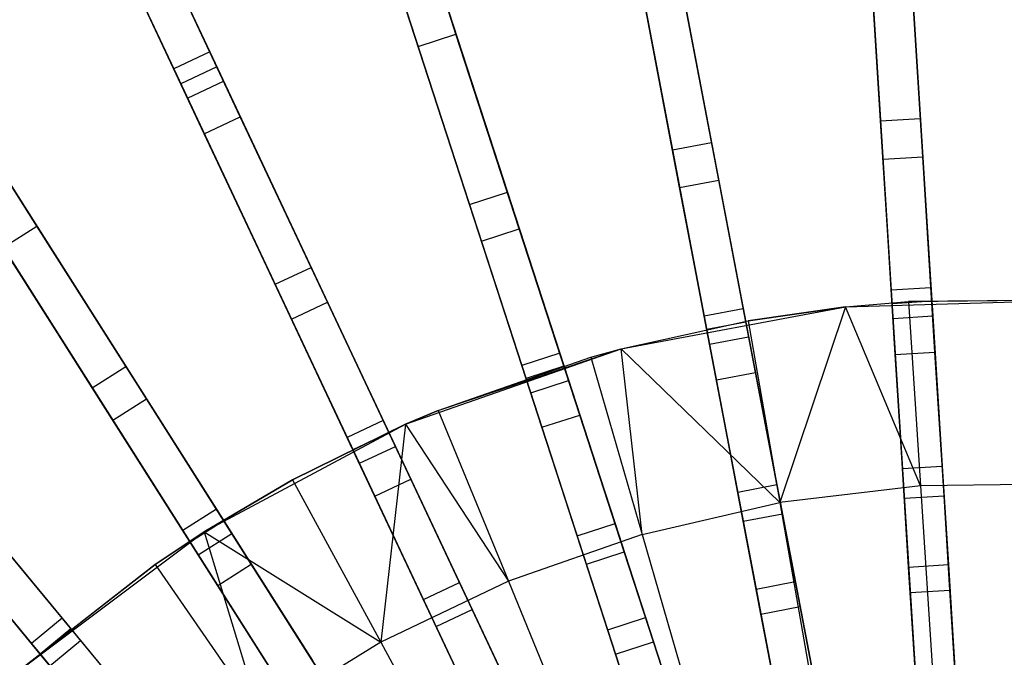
# Model space of a CAD drawing. Extents: x 0 to 27.3, y 0 to 27.3.
# Tile 57 of 117: x 8.7 to 13.6, y 19.3 to 22.5. Entities that reach past the tile are written whole.
import ezdxf

# ---------------------------------------------------------------- set-up
doc = ezdxf.new("R2010")
doc.units = 0
doc.header["$LTSCALE"] = 2.54
doc.layers.get('0').update_dxf_attribs({"color": 13, "linetype": 'CONTINUOUS'})

# ---------------------------------------------------------------- blocks, each defined once
blk = doc.blocks.new('SPUMPKIN_S_PM_STL_1')
at = {"color": 0}
for p, q in [((14.9493, 24.0904, 85.9204), (15.7277, 22.4362, 87.3083)), ((14.9493, 24.0904, 85.9204), (15.7277, 22.4362, 87.3083)), ((15.5467, 22.351, 87.3083), (14.7683, 24.0053, 85.9204)), ((15.5467, 22.351, 87.3083), (14.7683, 24.0053, 85.9204)), ((14.9866, 24.011, 86.2627), (15.6926, 22.5107, 87.4934)), ((14.9866, 24.011, 86.2627), (15.6926, 22.5107, 87.4934)), ((14.8056, 23.9259, 86.2627), (15.5116, 22.4256, 87.4934)), ((14.8056, 23.9259, 86.2627), (15.5116, 22.4256, 87.4934)), ((16.931, 22.6002, 32.9306), (16.6376, 23.503, 36.9436)), ((16.931, 22.6002, 32.9306), (16.6376, 23.503, 36.9436)), ((16.7408, 22.5384, 32.9306), (16.4474, 23.4412, 36.9436)), ((16.7408, 22.5384, 32.9306), (16.4474, 23.4412, 36.9436)), ((18.9912, 23.3567, 87.494), (19.1198, 21.3127, 88.6639)), ((18.9912, 23.3567, 87.494), (19.1198, 21.3127, 88.6639)), ((19.1908, 23.3693, 87.494), (19.3194, 21.3252, 88.6639)), ((19.1908, 23.3693, 87.494), (19.3194, 21.3252, 88.6639)), ((19.1241, 21.2446, 88.4744), (18.9964, 23.2745, 87.3089)), ((19.1241, 21.2446, 88.4744), (18.9964, 23.2745, 87.3089)), ((19.196, 23.2871, 87.3089), (19.3237, 21.2572, 88.4744)), ((19.196, 23.2871, 87.3089), (19.3237, 21.2572, 88.4744)), ((15.357, 23.2238, 36.9222), (15.7619, 22.3636, 32.8969)), ((15.357, 23.2238, 36.9222), (15.7619, 22.3636, 32.8969)), ((17.9918, 23.2308, 87.4938), (18.3756, 21.2189, 88.6638)), ((17.9918, 23.2308, 87.4938), (18.3756, 21.2189, 88.6638)), ((17.7953, 23.1934, 87.4938), (18.1791, 21.1815, 88.6638)), ((17.7953, 23.1934, 87.4938), (18.1791, 21.1815, 88.6638)), ((19.0663, 22.1639, 29.7361), (19.0013, 23.1964, 32.9007)), ((19.0663, 22.1639, 29.7361), (19.0013, 23.1964, 32.9007)), ((19.2009, 23.209, 32.9007), (19.2659, 22.1764, 29.7361)), ((19.2009, 23.209, 32.9007), (19.2659, 22.1764, 29.7361)), ((15.5809, 22.2784, 32.8969), (15.1761, 23.1387, 36.9222)), ((15.5809, 22.2784, 32.8969), (15.1761, 23.1387, 36.9222)), ((18.0072, 23.1499, 87.3087), (18.3884, 21.152, 88.4743)), ((18.0072, 23.1499, 87.3087), (18.3884, 21.152, 88.4743)), ((18.1919, 21.1145, 88.4743), (17.8108, 23.1124, 87.3087)), ((18.1919, 21.1145, 88.4743), (17.8108, 23.1124, 87.3087)), ((15.8464, 22.1839, 32.9295), (15.4421, 23.043, 36.9425)), ((15.8464, 22.1839, 32.9295), (15.4421, 23.043, 36.9425)), ((18.0195, 22.0185, 29.7348), (17.8256, 23.0348, 32.8993)), ((18.0195, 22.0185, 29.7348), (17.8256, 23.0348, 32.8993)), ((18.0221, 23.0723, 32.8993), (18.2159, 22.056, 29.7348)), ((18.0221, 23.0723, 32.8993), (18.2159, 22.056, 29.7348)), ((19.0784, 21.9709, 29.7905), (19.0138, 22.9983, 32.9333)), ((19.0784, 21.9709, 29.7905), (19.0138, 22.9983, 32.9333)), ((19.278, 21.9834, 29.7905), (19.2134, 23.0108, 32.9333)), ((19.278, 21.9834, 29.7905), (19.2134, 23.0108, 32.9333)), ((15.6654, 22.0988, 32.9295), (15.2612, 22.9578, 36.9425)), ((15.6654, 22.0988, 32.9295), (15.2612, 22.9578, 36.9425)), ((16.8196, 22.9431, 87.4936), (17.4525, 20.9951, 88.6637)), ((16.8196, 22.9431, 87.4936), (17.4525, 20.9951, 88.6637)), ((16.6294, 22.8813, 87.4936), (17.2623, 20.9333, 88.6637)), ((16.6294, 22.8813, 87.4936), (17.2623, 20.9333, 88.6637)), ((18.2522, 21.866, 29.7892), (18.0592, 22.8773, 32.9319)), ((18.2522, 21.866, 29.7892), (18.0592, 22.8773, 32.9319)), ((16.845, 22.8648, 87.3085), (17.4736, 20.9303, 88.4742)), ((16.845, 22.8648, 87.3085), (17.4736, 20.9303, 88.4742)), ((18.0557, 21.8285, 29.7892), (17.8628, 22.8398, 32.9319)), ((18.0557, 21.8285, 29.7892), (17.8628, 22.8398, 32.9319)), ((17.2834, 20.8685, 88.4742), (16.6548, 22.803, 87.3085)), ((17.2834, 20.8685, 88.4742), (16.6548, 22.803, 87.3085)), ((16.8697, 22.789, 32.898), (17.1894, 21.8049, 29.7337)), ((16.8697, 22.789, 32.898), (17.1894, 21.8049, 29.7337)), ((16.9992, 21.7431, 29.7337), (16.6794, 22.7272, 32.898)), ((16.9992, 21.7431, 29.7337), (16.6794, 22.7272, 32.898)), ((16.7408, 22.5384, 32.9306), (16.931, 22.6002, 32.9306)), ((16.7408, 22.5384, 32.9306), (16.931, 22.6002, 32.9306)), ((17.2492, 21.621, 29.7881), (16.931, 22.6002, 32.9306)), ((17.2492, 21.621, 29.7881), (16.931, 22.6002, 32.9306)), ((17.0589, 21.5592, 29.7881), (16.7408, 22.5384, 32.9306)), ((17.0589, 21.5592, 29.7881), (16.7408, 22.5384, 32.9306)), ((15.6926, 22.5107, 87.4934), (15.5116, 22.4256, 87.4934)), ((15.6926, 22.5107, 87.4934), (15.5116, 22.4256, 87.4934)), ((15.6926, 22.5107, 87.4934), (16.5647, 20.6574, 88.6636)), ((15.6926, 22.5107, 87.4934), (16.5647, 20.6574, 88.6636)), ((14.8225, 21.6351, 32.9287), (14.3137, 22.4368, 36.9417)), ((14.8225, 21.6351, 32.9287), (14.3137, 22.4368, 36.9417)), ((15.7277, 22.4362, 87.3083), (15.5467, 22.351, 87.3083)), ((15.7277, 22.4362, 87.3083), (15.5467, 22.351, 87.3083)), ((15.7277, 22.4362, 87.3083), (16.5938, 20.5957, 88.4741)), ((15.7277, 22.4362, 87.3083), (16.5938, 20.5957, 88.4741)), ((15.5116, 22.4256, 87.4934), (16.3838, 20.5722, 88.6636)), ((15.5116, 22.4256, 87.4934), (16.3838, 20.5722, 88.6636)), ((16.4128, 20.5105, 88.4741), (15.5467, 22.351, 87.3083)), ((16.4128, 20.5105, 88.4741), (15.5467, 22.351, 87.3083)), ((15.5809, 22.2784, 32.8969), (15.7619, 22.3636, 32.8969)), ((15.5809, 22.2784, 32.8969), (15.7619, 22.3636, 32.8969)), ((15.7619, 22.3636, 32.8969), (16.2024, 21.4273, 29.7328)), ((15.7619, 22.3636, 32.8969), (16.2024, 21.4273, 29.7328)), ((16.0215, 21.3421, 29.7328), (15.5809, 22.2784, 32.8969)), ((16.0215, 21.3421, 29.7328), (15.5809, 22.2784, 32.8969)), ((15.6654, 22.0988, 32.9295), (15.8464, 22.1839, 32.9295)), ((15.6654, 22.0988, 32.9295), (15.8464, 22.1839, 32.9295)), ((16.2848, 21.2523, 29.7872), (15.8464, 22.1839, 32.9295)), ((16.2848, 21.2523, 29.7872), (15.8464, 22.1839, 32.9295)), ((19.0663, 22.1639, 29.7361), (19.2659, 22.1764, 29.7361)), ((19.0663, 22.1639, 29.7361), (19.2659, 22.1764, 29.7361)), ((19.1287, 21.171, 27.5517), (19.0663, 22.1639, 29.7361)), ((19.1287, 21.171, 27.5517), (19.0663, 22.1639, 29.7361)), ((19.2659, 22.1764, 29.7361), (19.3283, 21.1835, 27.5517)), ((19.2659, 22.1764, 29.7361), (19.3283, 21.1835, 27.5517)), ((16.1038, 21.1671, 29.7872), (15.6654, 22.0988, 32.9295)), ((16.1038, 21.1671, 29.7872), (15.6654, 22.0988, 32.9295)), ((18.0195, 22.0185, 29.7348), (18.2159, 22.056, 29.7348)), ((18.0195, 22.0185, 29.7348), (18.2159, 22.056, 29.7348)), ((18.2159, 22.056, 29.7348), (18.4023, 21.0787, 27.5509)), ((18.2159, 22.056, 29.7348), (18.4023, 21.0787, 27.5509)), ((18.2059, 21.0412, 27.5509), (18.0195, 22.0185, 29.7348)), ((18.2059, 21.0412, 27.5509), (18.0195, 22.0185, 29.7348)), ((14.6287, 21.9404, 87.4933), (15.7263, 20.2109, 88.6635)), ((14.6287, 21.9404, 87.4933), (15.7263, 20.2109, 88.6635)), ((19.0784, 21.9709, 29.7905), (19.278, 21.9834, 29.7905)), ((19.0784, 21.9709, 29.7905), (19.278, 21.9834, 29.7905)), ((19.1402, 20.9884, 27.6345), (19.0784, 21.9709, 29.7905)), ((19.1402, 20.9884, 27.6345), (19.0784, 21.9709, 29.7905)), ((19.3398, 21.001, 27.6345), (19.278, 21.9834, 29.7905)), ((19.3398, 21.001, 27.6345), (19.278, 21.9834, 29.7905)), ((14.6729, 21.8708, 87.3082), (15.7628, 20.1534, 88.474)), ((14.6729, 21.8708, 87.3082), (15.7628, 20.1534, 88.474)), ((18.0557, 21.8285, 29.7892), (18.2522, 21.866, 29.7892)), ((18.0557, 21.8285, 29.7892), (18.2522, 21.866, 29.7892)), ((18.4366, 20.8991, 27.6337), (18.2522, 21.866, 29.7892)), ((18.4366, 20.8991, 27.6337), (18.2522, 21.866, 29.7892)), ((14.4599, 21.8332, 87.4933), (15.5574, 20.1038, 88.6635)), ((14.4599, 21.8332, 87.4933), (15.5574, 20.1038, 88.6635)), ((14.7161, 21.8027, 32.8961), (15.2706, 20.929, 29.7321)), ((14.7161, 21.8027, 32.8961), (15.2706, 20.929, 29.7321)), ((16.9992, 21.7431, 29.7337), (17.1894, 21.8049, 29.7337)), ((16.9992, 21.7431, 29.7337), (17.1894, 21.8049, 29.7337)), ((17.1894, 21.8049, 29.7337), (17.4968, 20.8587, 27.5501)), ((17.1894, 21.8049, 29.7337), (17.4968, 20.8587, 27.5501)), ((18.2402, 20.8616, 27.6337), (18.0557, 21.8285, 29.7892)), ((18.2402, 20.8616, 27.6337), (18.0557, 21.8285, 29.7892)), ((15.594, 20.0462, 88.474), (14.504, 21.7637, 87.3082)), ((15.594, 20.0462, 88.474), (14.504, 21.7637, 87.3082)), ((17.3066, 20.7969, 27.5501), (16.9992, 21.7431, 29.7337)), ((17.3066, 20.7969, 27.5501), (16.9992, 21.7431, 29.7337)), ((15.1017, 20.8219, 29.7321), (14.5473, 21.6956, 32.8961)), ((15.1017, 20.8219, 29.7321), (14.5473, 21.6956, 32.8961)), ((14.6536, 21.528, 32.9287), (14.8225, 21.6351, 32.9287)), ((14.6536, 21.528, 32.9287), (14.8225, 21.6351, 32.9287)), ((15.3742, 20.7657, 29.7865), (14.8225, 21.6351, 32.9287)), ((15.3742, 20.7657, 29.7865), (14.8225, 21.6351, 32.9287)), ((17.0589, 21.5592, 29.7881), (17.2492, 21.621, 29.7881)), ((17.0589, 21.5592, 29.7881), (17.2492, 21.621, 29.7881)), ((17.5533, 20.6848, 27.6329), (17.2492, 21.621, 29.7881)), ((17.5533, 20.6848, 27.6329), (17.2492, 21.621, 29.7881)), ((17.3631, 20.623, 27.6329), (17.0589, 21.5592, 29.7881)), ((17.3631, 20.623, 27.6329), (17.0589, 21.5592, 29.7881)), ((15.2053, 20.6586, 29.7865), (14.6536, 21.528, 32.9287)), ((15.2053, 20.6586, 29.7865), (14.6536, 21.528, 32.9287)), ((16.0215, 21.3421, 29.7328), (16.2024, 21.4273, 29.7328)), ((16.0215, 21.3421, 29.7328), (16.2024, 21.4273, 29.7328)), ((16.2024, 21.4273, 29.7328), (16.626, 20.5271, 27.5495)), ((16.2024, 21.4273, 29.7328), (16.626, 20.5271, 27.5495)), ((16.4451, 20.4419, 27.5495), (16.0215, 21.3421, 29.7328)), ((16.4451, 20.4419, 27.5495), (16.0215, 21.3421, 29.7328)), ((19.3194, 21.3252, 88.6639), (19.1198, 21.3127, 88.6639)), ((19.3194, 21.3252, 88.6639), (19.1198, 21.3127, 88.6639)), ((19.1198, 21.3127, 88.6639), (19.2592, 19.0966, 89.6082)), ((19.1198, 21.3127, 88.6639), (19.2592, 19.0966, 89.6082)), ((19.3194, 21.3252, 88.6639), (19.4589, 19.1092, 89.6082)), ((19.3194, 21.3252, 88.6639), (19.4589, 19.1092, 89.6082)), ((16.1038, 21.1671, 29.7872), (16.2848, 21.2523, 29.7872)), ((16.1038, 21.1671, 29.7872), (16.2848, 21.2523, 29.7872)), ((16.7039, 20.3616, 27.6323), (16.2848, 21.2523, 29.7872)), ((16.7039, 20.3616, 27.6323), (16.2848, 21.2523, 29.7872)), ((18.8901, 21.2282, 226.0963), (20.0378, 21.2636, 226.0963)), ((18.8901, 21.2282, 226.0963), (20.0378, 21.2636, 226.0963)), ((18.8901, 21.2282, 224.8963), (19.206, 21.2555, 224.8963)), ((18.8901, 21.2282, 226.0963), (19.206, 21.2555, 224.8963)), ((18.8901, 21.2282, 224.8963), (19.206, 21.2555, 224.8963)), ((18.8901, 21.2282, 226.0963), (19.206, 21.2555, 224.8963)), ((19.3237, 21.2572, 88.4744), (19.1241, 21.2446, 88.4744)), ((19.3237, 21.2572, 88.4744), (19.1241, 21.2446, 88.4744)), ((19.2627, 19.0413, 89.4156), (19.1241, 21.2446, 88.4744)), ((19.2627, 19.0413, 89.4156), (19.1241, 21.2446, 88.4744)), ((19.206, 21.2555, 224.8963), (20.018, 21.2645, 224.8963)), ((19.206, 21.2555, 224.8963), (20.018, 21.2645, 224.8963)), ((20.0378, 21.2636, 226.0963), (19.206, 21.2555, 224.8963)), ((20.0378, 21.2636, 226.0963), (19.206, 21.2555, 224.8963)), ((19.206, 21.2555, 224.8963), (19.2664, 20.3291, 224.419)), ((19.206, 21.2555, 224.8963), (19.2664, 20.3291, 224.419)), ((19.3237, 21.2572, 88.4744), (19.4623, 19.0538, 89.4156)), ((19.3237, 21.2572, 88.4744), (19.4623, 19.0538, 89.4156)), ((13.6448, 21.2412, 87.4932), (14.9505, 19.6629, 88.6634)), ((13.6448, 21.2412, 87.4932), (14.9505, 19.6629, 88.6634)), ((17.7613, 21.018, 226.0963), (18.8901, 21.2282, 226.0963)), ((17.7613, 21.018, 226.0963), (18.8901, 21.2282, 226.0963)), ((18.3756, 21.2189, 88.6638), (18.1791, 21.1815, 88.6638)), ((18.3756, 21.2189, 88.6638), (18.1791, 21.1815, 88.6638)), ((18.3756, 21.2189, 88.6638), (18.7917, 19.0377, 89.6082)), ((18.3756, 21.2189, 88.6638), (18.7917, 19.0377, 89.6082)), ((18.3997, 21.1588, 224.8963), (18.8901, 21.2282, 224.8963)), ((18.8901, 21.2282, 226.0963), (18.3997, 21.1588, 224.8963)), ((18.8901, 21.2282, 226.0963), (18.3997, 21.1588, 224.8963)), ((18.3997, 21.1588, 224.8963), (18.8901, 21.2282, 224.8963)), ((18.8901, 21.2282, 224.8963), (18.5599, 20.2444, 224.419)), ((18.8901, 21.2282, 224.8963), (18.5599, 20.2444, 224.419)), ((19.2664, 20.3291, 224.419), (18.8901, 21.2282, 224.8963)), ((19.2664, 20.3291, 224.419), (18.8901, 21.2282, 224.8963)), ((18.8901, 21.2282, 226.0963), (18.8901, 21.2282, 224.8963)), ((18.8901, 21.2282, 226.0963), (18.8901, 21.2282, 224.8963)), ((13.6973, 21.1777, 87.3081), (14.9939, 19.6103, 88.474)), ((13.6973, 21.1777, 87.3081), (14.9939, 19.6103, 88.474)), ((16.5229, 20.2765, 27.6323), (16.1038, 21.1671, 29.7872)), ((16.5229, 20.2765, 27.6323), (16.1038, 21.1671, 29.7872)), ((17.7613, 21.018, 224.8963), (18.3997, 21.1588, 224.8963)), ((17.7613, 21.018, 226.0963), (18.3997, 21.1588, 224.8963)), ((17.7613, 21.018, 224.8963), (18.3997, 21.1588, 224.8963)), ((17.7613, 21.018, 226.0963), (18.3997, 21.1588, 224.8963)), ((18.1791, 21.1815, 88.6638), (18.5952, 19.0002, 89.6082)), ((18.1791, 21.1815, 88.6638), (18.5952, 19.0002, 89.6082)), ((18.3884, 21.152, 88.4743), (18.1919, 21.1145, 88.4743)), ((18.3884, 21.152, 88.4743), (18.1919, 21.1145, 88.4743)), ((18.3884, 21.152, 88.4743), (18.8021, 18.9832, 89.4155)), ((18.3884, 21.152, 88.4743), (18.8021, 18.9832, 89.4155)), ((18.3997, 21.1588, 224.8963), (18.5599, 20.2444, 224.419)), ((18.3997, 21.1588, 224.8963), (18.5599, 20.2444, 224.419)), ((19.1287, 21.171, 27.5517), (19.3283, 21.1835, 27.5517)), ((19.1287, 21.171, 27.5517), (19.3283, 21.1835, 27.5517)), ((19.1763, 20.4153, 26.485), (19.1287, 21.171, 27.5517)), ((19.1763, 20.4153, 26.485), (19.1287, 21.171, 27.5517)), ((19.3283, 21.1835, 27.5517), (19.3759, 20.4279, 26.485)), ((19.3283, 21.1835, 27.5517), (19.3759, 20.4279, 26.485)), ((13.4907, 21.1137, 87.4932), (14.7964, 19.5354, 88.6634)), ((13.4907, 21.1137, 87.4932), (14.7964, 19.5354, 88.6634)), ((18.6056, 18.9458, 89.4155), (18.1919, 21.1145, 88.4743)), ((18.6056, 18.9458, 89.4155), (18.1919, 21.1145, 88.4743)), ((14.8398, 19.4829, 88.474), (13.5432, 21.0502, 87.3081)), ((14.8398, 19.4829, 88.474), (13.5432, 21.0502, 87.3081)), ((18.2059, 21.0412, 27.5509), (18.4023, 21.0787, 27.5509)), ((18.2059, 21.0412, 27.5509), (18.4023, 21.0787, 27.5509)), ((18.4023, 21.0787, 27.5509), (18.5442, 20.3351, 26.4847)), ((18.4023, 21.0787, 27.5509), (18.5442, 20.3351, 26.4847)), ((16.6777, 20.638, 226.0963), (17.7613, 21.018, 226.0963)), ((16.6777, 20.638, 226.0963), (17.7613, 21.018, 226.0963)), ((16.8419, 20.7078, 224.8963), (17.7613, 21.018, 226.0963)), ((16.8419, 20.7078, 224.8963), (17.7613, 21.018, 226.0963)), ((17.4525, 20.9951, 88.6637), (17.2623, 20.9333, 88.6637)), ((17.4525, 20.9951, 88.6637), (17.2623, 20.9333, 88.6637)), ((17.4525, 20.9951, 88.6637), (18.1387, 18.8831, 89.6081)), ((17.4525, 20.9951, 88.6637), (18.1387, 18.8831, 89.6081)), ((17.6085, 20.9755, 224.8963), (17.7613, 21.018, 224.8963)), ((17.6085, 20.9755, 224.8963), (17.7613, 21.018, 224.8963)), ((17.6085, 20.9755, 224.8963), (17.7613, 21.018, 226.0963)), ((17.6085, 20.9755, 224.8963), (17.7613, 21.018, 226.0963)), ((18.5599, 20.2444, 224.419), (17.7613, 21.018, 224.8963)), ((17.8667, 20.0838, 224.419), (17.7613, 21.018, 224.8963)), ((18.5599, 20.2444, 224.419), (17.7613, 21.018, 224.8963)), ((17.8667, 20.0838, 224.419), (17.7613, 21.018, 224.8963)), ((17.7613, 21.018, 226.0963), (17.7613, 21.018, 224.8963)), ((17.7613, 21.018, 226.0963), (17.7613, 21.018, 224.8963)), ((18.3477, 20.2976, 26.4847), (18.2059, 21.0412, 27.5509)), ((18.3477, 20.2976, 26.4847), (18.2059, 21.0412, 27.5509)), ((19.1402, 20.9884, 27.6345), (19.3398, 21.001, 27.6345)), ((19.1402, 20.9884, 27.6345), (19.3398, 21.001, 27.6345)), ((19.3853, 20.2787, 26.6195), (19.3398, 21.001, 27.6345)), ((19.3853, 20.2787, 26.6195), (19.3398, 21.001, 27.6345)), ((16.8419, 20.7078, 224.8963), (17.6085, 20.9755, 224.8963)), ((16.8419, 20.7078, 224.8963), (17.6085, 20.9755, 224.8963)), ((17.6085, 20.9755, 224.8963), (17.8667, 20.0838, 224.419)), ((17.6085, 20.9755, 224.8963), (17.8667, 20.0838, 224.419)), ((19.1857, 20.2662, 26.6195), (19.1402, 20.9884, 27.6345)), ((19.1857, 20.2662, 26.6195), (19.1402, 20.9884, 27.6345)), ((15.1017, 20.8219, 29.7321), (15.2706, 20.929, 29.7321)), ((15.1017, 20.8219, 29.7321), (15.2706, 20.929, 29.7321)), ((15.2706, 20.929, 29.7321), (15.8037, 20.089, 27.549)), ((15.2706, 20.929, 29.7321), (15.8037, 20.089, 27.549)), ((17.2623, 20.9333, 88.6637), (17.9485, 18.8213, 89.6081)), ((17.2623, 20.9333, 88.6637), (17.9485, 18.8213, 89.6081)), ((17.4736, 20.9303, 88.4742), (17.2834, 20.8685, 88.4742)), ((17.4736, 20.9303, 88.4742), (17.2834, 20.8685, 88.4742)), ((17.4736, 20.9303, 88.4742), (18.1559, 18.8304, 89.4155)), ((17.4736, 20.9303, 88.4742), (18.1559, 18.8304, 89.4155)), ((18.2402, 20.8616, 27.6337), (18.4366, 20.8991, 27.6337)), ((18.2402, 20.8616, 27.6337), (18.4366, 20.8991, 27.6337)), ((18.5722, 20.1884, 26.6193), (18.4366, 20.8991, 27.6337)), ((18.5722, 20.1884, 26.6193), (18.4366, 20.8991, 27.6337)), ((17.9657, 18.7686, 89.4155), (17.2834, 20.8685, 88.4742)), ((17.9657, 18.7686, 89.4155), (17.2834, 20.8685, 88.4742)), ((17.3066, 20.7969, 27.5501), (17.4968, 20.8587, 27.5501)), ((17.3066, 20.7969, 27.5501), (17.4968, 20.8587, 27.5501)), ((17.4968, 20.8587, 27.5501), (17.7307, 20.1389, 26.4844)), ((17.4968, 20.8587, 27.5501), (17.7307, 20.1389, 26.4844)), ((18.3757, 20.1509, 26.6193), (18.2402, 20.8616, 27.6337)), ((18.3757, 20.1509, 26.6193), (18.2402, 20.8616, 27.6337)), ((15.6348, 19.9818, 27.549), (15.1017, 20.8219, 29.7321)), ((15.6348, 19.9818, 27.549), (15.1017, 20.8219, 29.7321)), ((17.5405, 20.0771, 26.4844), (17.3066, 20.7969, 27.5501)), ((17.5405, 20.0771, 26.4844), (17.3066, 20.7969, 27.5501)), ((15.2053, 20.6586, 29.7865), (15.3742, 20.7657, 29.7865)), ((15.2053, 20.6586, 29.7865), (15.3742, 20.7657, 29.7865)), ((15.9016, 19.9346, 27.6318), (15.3742, 20.7657, 29.7865)), ((15.9016, 19.9346, 27.6318), (15.3742, 20.7657, 29.7865)), ((16.6777, 20.638, 224.8963), (16.8419, 20.7078, 224.8963)), ((16.8419, 20.7078, 224.8963), (16.6777, 20.638, 226.0963)), ((16.8419, 20.7078, 224.8963), (16.6777, 20.638, 226.0963)), ((16.6777, 20.638, 224.8963), (16.8419, 20.7078, 224.8963)), ((16.8419, 20.7078, 224.8963), (17.195, 19.8492, 224.419)), ((16.8419, 20.7078, 224.8963), (17.195, 19.8492, 224.419)), ((15.7328, 19.8275, 27.6318), (15.2053, 20.6586, 29.7865)), ((15.7328, 19.8275, 27.6318), (15.2053, 20.6586, 29.7865)), ((16.5647, 20.6574, 88.6636), (16.3838, 20.5722, 88.6636)), ((16.5647, 20.6574, 88.6636), (16.3838, 20.5722, 88.6636)), ((16.5647, 20.6574, 88.6636), (17.5103, 18.6479, 89.6081)), ((16.5647, 20.6574, 88.6636), (17.5103, 18.6479, 89.6081)), ((17.3631, 20.623, 27.6329), (17.5533, 20.6848, 27.6329)), ((17.3631, 20.623, 27.6329), (17.5533, 20.6848, 27.6329)), ((17.7769, 19.9968, 26.619), (17.5533, 20.6848, 27.6329)), ((17.7769, 19.9968, 26.619), (17.5533, 20.6848, 27.6329)), ((15.6649, 20.097, 226.0963), (16.6777, 20.638, 226.0963)), ((15.6649, 20.097, 226.0963), (16.6777, 20.638, 226.0963)), ((16.1086, 20.3587, 224.8963), (16.6777, 20.638, 224.8963)), ((16.6777, 20.638, 226.0963), (16.1086, 20.3587, 224.8963)), ((16.1086, 20.3587, 224.8963), (16.6777, 20.638, 224.8963)), ((16.6777, 20.638, 226.0963), (16.1086, 20.3587, 224.8963)), ((16.6777, 20.638, 224.8963), (16.5525, 19.5433, 224.419)), ((16.6777, 20.638, 224.8963), (16.5525, 19.5433, 224.419)), ((16.6777, 20.638, 224.8963), (17.195, 19.8492, 224.419)), ((16.6777, 20.638, 224.8963), (17.195, 19.8492, 224.419)), ((16.6777, 20.638, 224.8963), (16.6777, 20.638, 226.0963)), ((16.6777, 20.638, 224.8963), (16.6777, 20.638, 226.0963)), ((17.5867, 19.935, 26.619), (17.3631, 20.623, 27.6329)), ((17.5867, 19.935, 26.619), (17.3631, 20.623, 27.6329)), ((16.3838, 20.5722, 88.6636), (17.3293, 18.5628, 89.6081)), ((16.3838, 20.5722, 88.6636), (17.3293, 18.5628, 89.6081)), ((16.5938, 20.5957, 88.4741), (16.4128, 20.5105, 88.4741)), ((16.5938, 20.5957, 88.4741), (16.4128, 20.5105, 88.4741)), ((16.5938, 20.5957, 88.4741), (17.5339, 18.5978, 89.4154)), ((16.5938, 20.5957, 88.4741), (17.5339, 18.5978, 89.4154)), ((17.3529, 18.5126, 89.4154), (16.4128, 20.5105, 88.4741)), ((17.3529, 18.5126, 89.4154), (16.4128, 20.5105, 88.4741)), ((16.4451, 20.4419, 27.5495), (16.626, 20.5271, 27.5495)), ((16.4451, 20.4419, 27.5495), (16.626, 20.5271, 27.5495)), ((16.626, 20.5271, 27.5495), (16.9483, 19.8423, 26.4841)), ((16.626, 20.5271, 27.5495), (16.9483, 19.8423, 26.4841)), ((16.7673, 19.7571, 26.4841), (16.4451, 20.4419, 27.5495)), ((16.7673, 19.7571, 26.4841), (16.4451, 20.4419, 27.5495)), ((19.1763, 20.4153, 26.485), (19.3759, 20.4279, 26.485)), ((19.1763, 20.4153, 26.485), (19.3759, 20.4279, 26.485)), ((19.2074, 19.9199, 26.2219), (19.1763, 20.4153, 26.485)), ((19.2074, 19.9199, 26.2219), (19.1763, 20.4153, 26.485)), ((19.3759, 20.4279, 26.485), (19.4071, 19.9324, 26.2219)), ((19.3759, 20.4279, 26.485), (19.4071, 19.9324, 26.2219)), ((15.6649, 20.097, 224.8963), (16.1086, 20.3587, 224.8963)), ((16.1086, 20.3587, 224.8963), (15.6649, 20.097, 226.0963)), ((16.1086, 20.3587, 224.8963), (15.6649, 20.097, 226.0963)), ((15.6649, 20.097, 224.8963), (16.1086, 20.3587, 224.8963)), ((16.1086, 20.3587, 224.8963), (16.5525, 19.5433, 224.419)), ((16.1086, 20.3587, 224.8963), (16.5525, 19.5433, 224.419)), ((16.5229, 20.2765, 27.6323), (16.7039, 20.3616, 27.6323)), ((16.5229, 20.2765, 27.6323), (16.7039, 20.3616, 27.6323)), ((17.0118, 19.7072, 26.6188), (16.7039, 20.3616, 27.6323)), ((17.0118, 19.7072, 26.6188), (16.7039, 20.3616, 27.6323)), ((14.4085, 20.318, 29.7317), (15.0427, 19.5514, 27.5487)), ((14.4085, 20.318, 29.7317), (15.0427, 19.5514, 27.5487)), ((18.3477, 20.2976, 26.4847), (18.5442, 20.3351, 26.4847)), ((18.3477, 20.2976, 26.4847), (18.5442, 20.3351, 26.4847)), ((18.5442, 20.3351, 26.4847), (18.6373, 19.8472, 26.2217)), ((18.5442, 20.3351, 26.4847), (18.6373, 19.8472, 26.2217)), ((19.2664, 20.3291, 224.419), (18.5599, 20.2444, 224.419)), ((19.2664, 20.3291, 224.419), (18.5599, 20.2444, 224.419)), ((19.9779, 20.337, 224.419), (19.2664, 20.3291, 224.419)), ((19.9779, 20.337, 224.419), (19.2664, 20.3291, 224.419)), ((19.2664, 20.3291, 224.419), (19.3289, 19.3726, 224.0058)), ((19.2664, 20.3291, 224.419), (19.3289, 19.3726, 224.0058)), ((16.8309, 19.622, 26.6188), (16.5229, 20.2765, 27.6323)), ((16.8309, 19.622, 26.6188), (16.5229, 20.2765, 27.6323)), ((18.4408, 19.8098, 26.2217), (18.3477, 20.2976, 26.4847)), ((18.4408, 19.8098, 26.2217), (18.3477, 20.2976, 26.4847)), ((19.1857, 20.2662, 26.6195), (19.3853, 20.2787, 26.6195)), ((19.1857, 20.2662, 26.6195), (19.3853, 20.2787, 26.6195)), ((19.2155, 19.7922, 26.3922), (19.1857, 20.2662, 26.6195)), ((19.2155, 19.7922, 26.3922), (19.1857, 20.2662, 26.6195)), ((19.4151, 19.8047, 26.3922), (19.3853, 20.2787, 26.6195)), ((19.4151, 19.8047, 26.3922), (19.3853, 20.2787, 26.6195)), ((15.7263, 20.2109, 88.6635), (15.5574, 20.1038, 88.6635)), ((15.7263, 20.2109, 88.6635), (15.5574, 20.1038, 88.6635)), ((15.7263, 20.2109, 88.6635), (16.9163, 18.3358, 89.6081)), ((15.7263, 20.2109, 88.6635), (16.9163, 18.3358, 89.6081)), ((17.8667, 20.0838, 224.419), (18.5599, 20.2444, 224.419)), ((17.8667, 20.0838, 224.419), (18.5599, 20.2444, 224.419)), ((18.5599, 20.2444, 224.419), (18.7254, 19.3002, 224.0058)), ((18.5599, 20.2444, 224.419), (18.7254, 19.3002, 224.0058)), ((14.8886, 19.4239, 27.5487), (14.2544, 20.1905, 29.7317)), ((14.8886, 19.4239, 27.5487), (14.2544, 20.1905, 29.7317)), ((15.1592, 19.4105, 27.6316), (14.5318, 20.169, 29.7861)), ((15.1592, 19.4105, 27.6316), (14.5318, 20.169, 29.7861)), ((15.7628, 20.1534, 88.474), (15.594, 20.0462, 88.474)), ((15.7628, 20.1534, 88.474), (15.594, 20.0462, 88.474)), ((15.7628, 20.1534, 88.474), (16.946, 18.289, 89.4154)), ((15.7628, 20.1534, 88.474), (16.946, 18.289, 89.4154)), ((18.3757, 20.1509, 26.6193), (18.5722, 20.1884, 26.6193)), ((18.3757, 20.1509, 26.6193), (18.5722, 20.1884, 26.6193)), ((18.6613, 19.7214, 26.392), (18.5722, 20.1884, 26.6193)), ((18.6613, 19.7214, 26.392), (18.5722, 20.1884, 26.6193)), ((15.5574, 20.1038, 88.6635), (16.7474, 18.2286, 89.6081)), ((15.5574, 20.1038, 88.6635), (16.7474, 18.2286, 89.6081)), ((17.5405, 20.0771, 26.4844), (17.7307, 20.1389, 26.4844)), ((17.5405, 20.0771, 26.4844), (17.7307, 20.1389, 26.4844)), ((17.7307, 20.1389, 26.4844), (17.8843, 19.6663, 26.2215)), ((17.7307, 20.1389, 26.4844), (17.8843, 19.6663, 26.2215)), ((18.4648, 19.6839, 26.392), (18.3757, 20.1509, 26.6193)), ((18.4648, 19.6839, 26.392), (18.3757, 20.1509, 26.6193)), ((14.7465, 19.4078, 226.0963), (15.6649, 20.097, 226.0963)), ((14.7465, 19.4078, 226.0963), (15.6649, 20.097, 226.0963)), ((15.4174, 19.9324, 224.8963), (15.6649, 20.097, 224.8963)), ((15.6649, 20.097, 226.0963), (15.4174, 19.9324, 224.8963)), ((15.4174, 19.9324, 224.8963), (15.6649, 20.097, 224.8963)), ((15.6649, 20.097, 226.0963), (15.4174, 19.9324, 224.8963)), ((15.6348, 19.9818, 27.549), (15.8037, 20.089, 27.549)), ((15.6348, 19.9818, 27.549), (15.8037, 20.089, 27.549)), ((15.6649, 20.097, 224.8963), (15.9469, 19.1698, 224.419)), ((15.6649, 20.097, 224.8963), (15.9469, 19.1698, 224.419)), ((15.6649, 20.097, 224.8963), (16.5525, 19.5433, 224.419)), ((15.6649, 20.097, 224.8963), (16.5525, 19.5433, 224.419)), ((15.6649, 20.097, 224.8963), (15.6649, 20.097, 226.0963)), ((15.6649, 20.097, 224.8963), (15.6649, 20.097, 226.0963)), ((15.8037, 20.089, 27.549), (16.2092, 19.4501, 26.484)), ((15.8037, 20.089, 27.549), (16.2092, 19.4501, 26.484)), ((17.8667, 20.0838, 224.419), (17.195, 19.8492, 224.419)), ((17.8667, 20.0838, 224.419), (17.195, 19.8492, 224.419)), ((17.6941, 19.6045, 26.2215), (17.5405, 20.0771, 26.4844)), ((17.6941, 19.6045, 26.2215), (17.5405, 20.0771, 26.4844)), ((17.8667, 20.0838, 224.419), (18.1333, 19.163, 224.0058)), ((17.8667, 20.0838, 224.419), (18.1333, 19.163, 224.0058)), ((15.0051, 19.2831, 27.6316), (14.3777, 20.0415, 29.7861)), ((15.0051, 19.2831, 27.6316), (14.3777, 20.0415, 29.7861)), ((16.7771, 18.1818, 89.4154), (15.594, 20.0462, 88.474)), ((16.7771, 18.1818, 89.4154), (15.594, 20.0462, 88.474)), ((16.0403, 19.3429, 26.484), (15.6348, 19.9818, 27.549)), ((16.0403, 19.3429, 26.484), (15.6348, 19.9818, 27.549)), ((17.5867, 19.935, 26.619), (17.7769, 19.9968, 26.619)), ((17.5867, 19.935, 26.619), (17.7769, 19.9968, 26.619)), ((17.9239, 19.5444, 26.3918), (17.7769, 19.9968, 26.619)), ((17.9239, 19.5444, 26.3918), (17.7769, 19.9968, 26.619)), ((15.4174, 19.9324, 224.8963), (14.7465, 19.4078, 226.0963)), ((15.4174, 19.9324, 224.8963), (14.7465, 19.4078, 226.0963)), ((14.7764, 19.4338, 224.8963), (15.4174, 19.9324, 224.8963)), ((14.7764, 19.4338, 224.8963), (15.4174, 19.9324, 224.8963)), ((15.4174, 19.9324, 224.8963), (15.9469, 19.1698, 224.419)), ((15.4174, 19.9324, 224.8963), (15.9469, 19.1698, 224.419)), ((15.7328, 19.8275, 27.6318), (15.9016, 19.9346, 27.6318)), ((15.7328, 19.8275, 27.6318), (15.9016, 19.9346, 27.6318)), ((16.2891, 19.324, 26.6187), (15.9016, 19.9346, 27.6318)), ((16.2891, 19.324, 26.6187), (15.9016, 19.9346, 27.6318)), ((17.7337, 19.4826, 26.3918), (17.5867, 19.935, 26.619)), ((17.7337, 19.4826, 26.3918), (17.5867, 19.935, 26.619)), ((19.2074, 19.9199, 26.2219), (19.4071, 19.9324, 26.2219)), ((19.2074, 19.9199, 26.2219), (19.4071, 19.9324, 26.2219)), ((19.2437, 19.3433, 26.0984), (19.2074, 19.9199, 26.2219)), ((19.2437, 19.3433, 26.0984), (19.2074, 19.9199, 26.2219)), ((19.4071, 19.9324, 26.2219), (19.4433, 19.3559, 26.0984)), ((19.4071, 19.9324, 26.2219), (19.4433, 19.3559, 26.0984)), ((16.1203, 19.2169, 26.6187), (15.7328, 19.8275, 27.6318)), ((16.1203, 19.2169, 26.6187), (15.7328, 19.8275, 27.6318)), ((17.195, 19.8492, 224.419), (16.5525, 19.5433, 224.419)), ((17.195, 19.8492, 224.419), (16.5525, 19.5433, 224.419)), ((16.7673, 19.7571, 26.4841), (16.9483, 19.8423, 26.4841)), ((16.7673, 19.7571, 26.4841), (16.9483, 19.8423, 26.4841)), ((16.9483, 19.8423, 26.4841), (17.1599, 19.3925, 26.2214)), ((16.9483, 19.8423, 26.4841), (17.1599, 19.3925, 26.2214)), ((17.195, 19.8492, 224.419), (17.5596, 18.9626, 224.0058)), ((17.195, 19.8492, 224.419), (17.5596, 18.9626, 224.0058)), ((18.4408, 19.8098, 26.2217), (18.6373, 19.8472, 26.2217)), ((18.4408, 19.8098, 26.2217), (18.6373, 19.8472, 26.2217)), ((18.5489, 19.2429, 26.0984), (18.4408, 19.8098, 26.2217)), ((18.5489, 19.2429, 26.0984), (18.4408, 19.8098, 26.2217)), ((18.6373, 19.8472, 26.2217), (18.7454, 19.2804, 26.0984)), ((18.6373, 19.8472, 26.2217), (18.7454, 19.2804, 26.0984)), ((16.979, 19.3074, 26.2214), (16.7673, 19.7571, 26.4841)), ((16.979, 19.3074, 26.2214), (16.7673, 19.7571, 26.4841)), ((19.2155, 19.7922, 26.3922), (19.4151, 19.8047, 26.3922)), ((19.2155, 19.7922, 26.3922), (19.4151, 19.8047, 26.3922)), ((19.245, 19.3236, 26.2975), (19.2155, 19.7922, 26.3922)), ((19.245, 19.3236, 26.2975), (19.2155, 19.7922, 26.3922)), ((19.4446, 19.3361, 26.2975), (19.4151, 19.8047, 26.3922)), ((19.4446, 19.3361, 26.2975), (19.4151, 19.8047, 26.3922)), ((16.8309, 19.622, 26.6188), (17.0118, 19.7072, 26.6188)), ((16.8309, 19.622, 26.6188), (17.0118, 19.7072, 26.6188)), ((17.2146, 19.2764, 26.3916), (17.0118, 19.7072, 26.6188)), ((17.2146, 19.2764, 26.3916), (17.0118, 19.7072, 26.6188)), ((18.4648, 19.6839, 26.392), (18.6613, 19.7214, 26.392)), ((18.4648, 19.6839, 26.392), (18.6613, 19.7214, 26.392)), ((18.7491, 19.2609, 26.2975), (18.6613, 19.7214, 26.392)), ((18.7491, 19.2609, 26.2975), (18.6613, 19.7214, 26.392)), ((14.9505, 19.6629, 88.6634), (14.7964, 19.5354, 88.6634)), ((14.9505, 19.6629, 88.6634), (14.7964, 19.5354, 88.6634)), ((14.9505, 19.6629, 88.6634), (16.3661, 17.9517, 89.608)), ((14.9505, 19.6629, 88.6634), (16.3661, 17.9517, 89.608)), ((17.6941, 19.6045, 26.2215), (17.8843, 19.6663, 26.2215)), ((17.6941, 19.6045, 26.2215), (17.8843, 19.6663, 26.2215)), ((17.8843, 19.6663, 26.2215), (18.0624, 19.118, 26.0984)), ((17.8843, 19.6663, 26.2215), (18.0624, 19.118, 26.0984)), ((18.5526, 19.2235, 26.2975), (18.4648, 19.6839, 26.392)), ((18.5526, 19.2235, 26.2975), (18.4648, 19.6839, 26.392)), ((14.9939, 19.6103, 88.474), (14.8398, 19.4829, 88.474)), ((14.9939, 19.6103, 88.474), (14.8398, 19.4829, 88.474)), ((14.9939, 19.6103, 88.474), (16.4014, 17.909, 89.4154)), ((14.9939, 19.6103, 88.474), (16.4014, 17.909, 89.4154)), ((17.0336, 19.1913, 26.3916), (16.8309, 19.622, 26.6188)), ((17.0336, 19.1913, 26.3916), (16.8309, 19.622, 26.6188)), ((17.8722, 19.0562, 26.0984), (17.6941, 19.6045, 26.2215)), ((17.8722, 19.0562, 26.0984), (17.6941, 19.6045, 26.2215)), ((14.7964, 19.5354, 88.6634), (16.212, 17.8242, 89.608)), ((14.7964, 19.5354, 88.6634), (16.212, 17.8242, 89.608)), ((14.8886, 19.4239, 27.5487), (15.0427, 19.5514, 27.5487)), ((14.8886, 19.4239, 27.5487), (15.0427, 19.5514, 27.5487)), ((15.0427, 19.5514, 27.5487), (15.525, 18.9684, 26.4838)), ((15.0427, 19.5514, 27.5487), (15.525, 18.9684, 26.4838)), ((16.5525, 19.5433, 224.419), (15.9469, 19.1698, 224.419)), ((16.5525, 19.5433, 224.419), (15.9469, 19.1698, 224.419)), ((16.5525, 19.5433, 224.419), (17.0108, 18.7014, 224.0058)), ((16.5525, 19.5433, 224.419), (17.0108, 18.7014, 224.0058)), ((17.7337, 19.4826, 26.3918), (17.9239, 19.5444, 26.3918)), ((17.7337, 19.4826, 26.3918), (17.9239, 19.5444, 26.3918)), ((18.0685, 19.0992, 26.2975), (17.9239, 19.5444, 26.3918)), ((18.0685, 19.0992, 26.2975), (17.9239, 19.5444, 26.3918)), ((16.2473, 17.7815, 89.4154), (14.8398, 19.4829, 88.474)), ((16.2473, 17.7815, 89.4154), (14.8398, 19.4829, 88.474)), ((17.8783, 19.0374, 26.2975), (17.7337, 19.4826, 26.3918)), ((17.8783, 19.0374, 26.2975), (17.7337, 19.4826, 26.3918))]:
    blk.add_line(p, q, dxfattribs=at)

msp = doc.modelspace()

# ---------------------------------------------------------------- block references
at = {"color": 253}
msp.add_blockref('SPUMPKIN_S_PM_STL_1', (-6.0437, -0.1414, -26.0955), dxfattribs=at)

doc.saveas('drawing.dxf')
